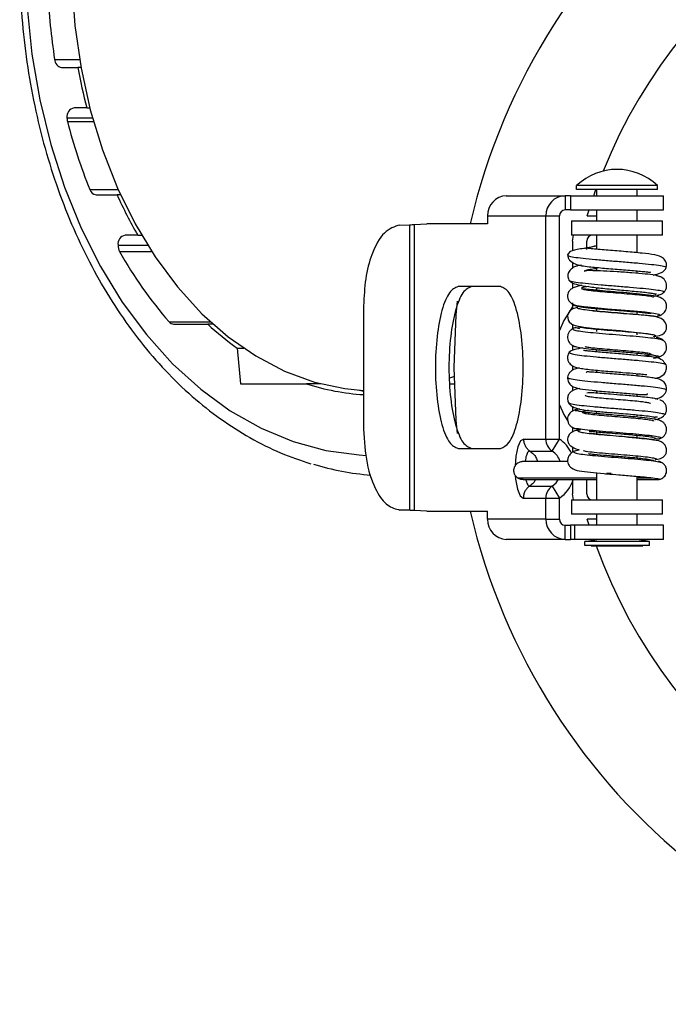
# Model space of a CAD drawing. Header units: millimetres. Extents: x 105 to 699, y 61 to 481.
# Tile 12 of 25: x 233 to 265, y 386 to 434. Entities that reach past the tile are written whole.
import ezdxf

# ---------------------------------------------------------------- set-up
doc = ezdxf.new("R2010")
doc.units = ezdxf.units.MM
doc.linetypes.add('SLD-Solid', pattern=[0])

msp = doc.modelspace()

# ---------------------------------------------------------------- linework, layer by layer
at = {"color": 7, "linetype": 'SLD-Solid', "lineweight": 25}
for p, q in [((234.429, 432.305), (235.661, 432.305)), ((234.774, 431.912), (235.584, 431.912)), ((235.73, 431.912), (235.584, 431.912)), ((236.018, 429.912), (235.395, 429.912)), ((236.018, 429.912), (236.169, 429.912)), ((235.041, 429.412), (236.303, 429.412)), ((235.063, 429.239), (236.351, 429.239)), ((236.171, 425.865), (237.571, 425.865)), ((264.255, 426.066), (260.255, 426.066)), ((260.255, 425.866), (260.255, 426.066)), ((264.255, 425.866), (260.255, 425.866)), ((261.105, 425.566), (261.211, 425.866)), ((261.255, 425.566), (261.255, 425.866)), ((263.255, 425.566), (263.255, 425.866)), ((264.255, 425.866), (264.255, 426.066)), ((236.479, 425.612), (237.517, 425.612)), ((237.686, 425.612), (237.517, 425.612)), ((256.814, 425.566), (259.693, 425.566)), ((259.693, 425.566), (259.693, 424.866)), ((259.955, 425.566), (259.693, 425.566)), ((259.955, 425.566), (259.955, 424.866)), ((259.955, 425.566), (264.555, 425.566)), ((264.555, 424.866), (264.555, 425.566)), ((259.955, 424.866), (259.693, 424.866)), ((259.955, 424.866), (264.555, 424.866)), ((260.782, 424.566), (260.874, 424.866)), ((261.255, 424.316), (261.255, 424.866)), ((263.255, 424.316), (263.255, 424.866)), ((255.845, 424.566), (255.845, 424.166)), ((255.845, 424.566), (258.733, 424.566)), ((258.733, 413.522), (258.733, 424.566)), ((258.733, 424.566), (259.405, 424.566)), ((259.405, 413.522), (259.405, 424.566)), ((260.005, 424.316), (260.005, 423.616)), ((260.005, 424.316), (264.505, 424.316)), ((260.782, 424.566), (261.255, 424.566)), ((264.505, 423.616), (264.505, 424.316)), ((251.511, 424.115), (251.981, 424.128)), ((251.981, 424.128), (251.981, 410.003)), ((252.208, 424.137), (252.844, 424.166)), ((252.208, 424.137), (252.208, 409.994)), ((255.845, 424.166), (252.844, 424.166)), ((238.543, 423.612), (237.919, 423.612)), ((238.543, 423.612), (238.726, 423.612)), ((264.505, 423.616), (260.005, 423.616)), ((260.055, 423.316), (260.055, 422.833)), ((260.755, 422.98), (260.755, 423.316)), ((261.255, 422.917), (261.255, 423.616)), ((263.255, 422.744), (263.255, 423.616)), ((237.566, 423.112), (239.028, 423.112)), ((237.644, 422.799), (239.228, 422.799)), ((260.755, 422.896), (260.755, 422.947)), ((260.055, 422.276), (260.055, 421.987)), ((261.255, 421.85), (261.255, 422.015)), ((263.255, 421.727), (263.255, 421.846)), ((256.49, 421.066), (254.387, 421.066)), ((260.055, 421.256), (260.055, 420.986)), ((261.255, 420.884), (261.255, 421.019)), ((264.198, 420.7), (264.095, 420.711)), ((249.715, 420.115), (249.715, 414.016)), ((260.055, 420.265), (260.055, 420.19)), ((260.055, 420.189), (260.055, 419.967)), ((261.255, 419.867), (261.255, 419.984)), ((263.255, 419.697), (263.255, 419.814)), ((264.183, 419.594), (264.308, 419.618)), ((240.095, 419.323), (242.141, 419.323)), ((240.317, 419.212), (242.003, 419.212)), ((242.264, 419.212), (242.003, 419.212)), ((260.055, 419.193), (260.055, 418.979)), ((260.41, 418.984), (260.234, 419.031)), ((260.332, 419.033), (260.343, 418.997)), ((261.255, 418.843), (261.255, 418.966)), ((263.255, 418.678), (263.255, 418.795)), ((243.465, 418.019), (243.617, 416.266)), ((243.465, 418.019), (243.785, 418.019)), ((260.055, 418.16), (260.055, 417.901)), ((261.255, 417.835), (261.255, 417.955)), ((263.255, 417.664), (263.255, 417.779)), ((260.055, 417.164), (260.055, 416.92)), ((261.255, 416.818), (261.255, 416.932)), ((253.977, 416.551), (254.179, 416.625)), ((263.255, 416.646), (263.255, 416.761)), ((243.617, 416.266), (246.888, 416.266)), ((247.583, 416.266), (246.888, 416.266)), ((253.982, 416.266), (254.186, 416.266)), ((260.055, 416.151), (260.055, 415.924)), ((249.51, 415.943), (249.715, 415.902)), ((261.255, 415.798), (261.255, 415.917)), ((263.255, 415.632), (263.255, 415.747)), ((260.055, 415.14), (260.055, 414.915)), ((261.255, 414.784), (261.255, 414.899)), ((263.255, 414.613), (263.255, 414.729)), ((264.247, 414.603), (264.129, 414.602)), ((260.055, 414.09), (260.055, 413.867)), ((260.242, 414.057), (260.31, 414.011)), ((257.64, 413.522), (258.733, 413.522)), ((258.733, 413.522), (259.405, 413.522)), ((259.044, 412.931), (259.405, 413.522)), ((261.255, 413.769), (261.255, 413.884)), ((263.255, 413.599), (263.255, 413.714)), ((264.148, 413.544), (264.12, 413.582)), ((264.255, 413.532), (264.345, 413.533)), ((254.387, 413.066), (256.49, 413.066)), ((260.055, 413.143), (260.055, 412.882)), ((257.946, 412.931), (259.044, 412.931)), ((260.357, 412.976), (260.154, 412.93)), ((260.584, 412.954), (260.764, 412.916)), ((263.255, 412.578), (263.255, 412.695)), ((261.255, 410.516), (261.255, 411.854)), ((261.752, 411.858), (261.961, 411.84)), ((263.255, 410.516), (263.255, 411.683)), ((263.977, 411.613), (263.997, 411.6)), ((259.044, 411.201), (259.405, 410.61)), ((260.055, 411.426), (260.055, 410.816)), ((260.755, 410.816), (260.755, 411.521)), ((257.615, 410.608), (258.733, 410.61)), ((258.733, 409.566), (258.733, 410.61)), ((258.733, 410.61), (259.405, 410.61)), ((259.405, 409.566), (259.405, 410.61)), ((260.005, 410.516), (260.005, 409.816)), ((260.005, 410.516), (264.505, 410.516)), ((264.505, 409.816), (264.505, 410.516)), ((251.981, 410.003), (251.511, 410.016)), ((252.844, 409.966), (252.208, 409.994)), ((252.844, 409.966), (255.845, 409.966)), ((255.845, 409.566), (255.845, 409.966)), ((264.505, 409.816), (260.005, 409.816)), ((261.255, 409.266), (261.255, 409.816)), ((263.255, 409.266), (263.255, 409.816)), ((258.733, 409.566), (255.845, 409.566)), ((258.733, 409.566), (259.405, 409.566)), ((259.693, 408.566), (259.693, 409.266)), ((259.693, 409.266), (259.955, 409.266)), ((259.955, 409.266), (259.955, 408.566)), ((260.146, 409.266), (259.955, 409.266)), ((260.146, 409.266), (260.146, 408.566)), ((264.555, 409.266), (260.146, 409.266)), ((260.874, 409.266), (260.782, 409.566)), ((261.255, 409.566), (260.782, 409.566)), ((264.555, 408.566), (264.555, 409.266)), ((259.693, 408.566), (256.814, 408.566)), ((259.693, 408.566), (259.955, 408.566)), ((260.146, 408.566), (259.955, 408.566)), ((264.555, 408.566), (260.146, 408.566)), ((260.655, 408.466), (261.255, 408.566)), ((260.655, 408.266), (260.655, 408.466)), ((263.855, 408.466), (260.655, 408.466)), ((263.855, 408.266), (260.655, 408.266)), ((260.973, 408.252), (263.536, 408.252)), ((263.855, 408.466), (263.255, 408.566)), ((263.855, 408.266), (263.855, 408.466))]:
    msp.add_line(p, q, dxfattribs=at)
at = {"color": 7, "linetype": 'SLD-Solid', "lineweight": 25, "flags": 128}
for points in [[(250.316, 458.512), (248.792, 458.403), (247.284, 458.076), (245.807, 457.535), (244.377, 456.786), (243.007, 455.836), (241.713, 454.694), (240.506, 453.374), (239.401, 451.887), (238.407, 450.25), (237.536, 448.479), (236.795, 446.592), (236.194, 444.61), (235.737, 442.551), (235.43, 440.437), (235.276, 438.291), (235.276, 436.133), (235.43, 433.987), (235.737, 431.873), (236.194, 429.814), (236.795, 427.832), (237.536, 425.945), (238.407, 424.174), (239.401, 422.537), (240.506, 421.051), (241.713, 419.73), (243.007, 418.588), (244.377, 417.638), (245.807, 416.889), (247.284, 416.348), (248.792, 416.021), (249.715, 415.929)], [(232.994, 437.212), (233.073, 434.883), (233.307, 432.575), (233.696, 430.31), (234.235, 428.106), (234.92, 425.986), (235.744, 423.966), (236.7, 422.067), (237.779, 420.305), (238.972, 418.696), (240.268, 417.255), (241.655, 415.994), (243.12, 414.926), (244.65, 414.06), (246.232, 413.403), (247.85, 412.961), (249.491, 412.74), (249.838, 412.721)], [(260.055, 423.316), (260.074, 423.511), (260.101, 423.616)], [(254.347, 420.342), (254.284, 419.667), (254.176, 417.066)], [(260.055, 420.066), (259.626, 419.386), (259.405, 418.904)], [(260.28, 420.038), (260.064, 419.973), (259.912, 419.864), (259.822, 419.709), (259.806, 419.618), (259.81, 419.517), (259.839, 419.415), (259.887, 419.328), (260.016, 419.209), (260.173, 419.145), (260.614, 419.062), (261.165, 418.999), (261.782, 418.945), (262.428, 418.892), (262.813, 418.855), (263.25, 418.806), (263.67, 418.754), (263.979, 418.706), (263.979, 418.706)], [(260.042, 420.194), (260.24, 420.139), (260.622, 420.084), (261.15, 420.03), (261.775, 419.976), (262.439, 419.922), (263.079, 419.868), (263.638, 419.815), (264.065, 419.761), (264.321, 419.708), (264.385, 419.656), (264.253, 419.603), (264.253, 419.603)], [(254.176, 417.066), (254.284, 414.464), (254.346, 413.801)], [(259.405, 415.228), (259.626, 414.745), (259.82, 414.407)], [(257.64, 413.522), (257.479, 413.441), (257.34, 413.144), (257.244, 412.675), (257.208, 412.192)], [(257.219, 411.715), (257.234, 411.539), (257.322, 411.05), (257.456, 410.722), (257.615, 410.607)], [(257.925, 411.2), (258.552, 411.2), (259.044, 411.201)], [(259.044, 411.201), (259.234, 411.364), (259.348, 411.518)], [(260.101, 410.516), (260.074, 410.621), (260.055, 410.816)]]:
    msp.add_lwpolyline(points, dxfattribs=at)
at = {"color": 7, "linetype": 'SLD-Solid', "lineweight": 25}
for centre, radius, start, end in [((285.676, 417.066), 31.5, 13.0262, 166.9738), ((285.676, 417.066), 26, 19.8158, 158.0577), ((266.082, 437.182), 32.027, 182.6905, 188.7585), ((234.838, 432.316), 0.409, 181.5157, 261.0531), ((263.595, 436.942), 28.459, 190.1806, 194.3017), ((235.483, 429.475), 0.446, 101.4273, 188.0521), ((235.729, 429.411), 0.688, 179.9104, 194.5052), ((262.425, 436.358), 28.273, 194.5854, 201.7857), ((262.255, 423.966), 2.9, 46.3972, 133.6028), ((236.513, 425.967), 0.356, 196.5112, 264.5199), ((258.375, 435.042), 22.89, 204.3275, 209.9554), ((256.827, 424.584), 0.982, 93.2396, 181.086), ((259.713, 424.585), 0.981, 91.1886, 181.1412), ((259.699, 424.572), 0.294, 91.1886, 181.1412), ((238.007, 423.175), 0.446, 101.4273, 188.0521), ((261.055, 423.316), 0.3, 90, 180), ((238.205, 423.105), 0.64, 179.3624, 208.6028), ((256.056, 433.183), 21.139, 209.4217, 220.969), ((240.327, 419.51), 0.298, 218.8171, 268.0458), ((252.206, 430.229), 15.016, 227.1953, 234.4), ((250.343, 426.745), 11.035, 251.7552, 266.7376), ((259.44, 413.517), 0.707, 179.6251, 236.0021), ((258.456, 412.1), 1.71, 25.3876, 56.276), ((258.478, 412.083), 1.02, 19.653, 56.236), ((251.064, 424.826), 13.116, 253.0514, 265.6477), ((259.44, 410.614), 0.707, 123.9979, 180.3749), ((258.45, 412.038), 1.718, 303.776, 342.1115), ((261.055, 410.816), 0.3, 180, 270), ((285.676, 417.066), 31.5, 193.0262, 346.9738), ((256.827, 409.547), 0.982, 178.914, 266.7604), ((259.713, 409.546), 0.981, 178.8588, 268.8114), ((259.699, 409.56), 0.294, 178.8588, 268.8114), ((285.676, 417.066), 26, 199.8376, 338.0577)]:
    msp.add_arc(centre, radius, start, end, dxfattribs=at)
for points, knots in [([(232.701, 437.212), (232.705, 436.82), (232.717, 435.686), (232.842, 433.817), (233.12, 431.625), (233.537, 429.475), (234.086, 427.382), (234.764, 425.364), (235.567, 423.434), (236.488, 421.609), (237.522, 419.901), (238.661, 418.324), (239.896, 416.891), (241.219, 415.614), (242.618, 414.502), (244.083, 413.57), (245.577, 412.815), (246.6, 412.472), (247.099, 412.304)], [0, 0, 0, 0, 0.034218, 0.098831, 0.163468, 0.228119, 0.292789, 0.357479, 0.422192, 0.486923, 0.551666, 0.616402, 0.681105, 0.745744, 0.810275, 0.874652, 0.938834, 1, 1, 1, 1]), ([(256.771, 425.565), (256.779, 425.565), (256.794, 425.566), (256.808, 425.566), (256.814, 425.566)], [0, 0, 0, 0, 0.560482, 1, 1, 1, 1]), ([(251.511, 424.115), (251.246, 424.033), (250.718, 423.869), (250.128, 422.798), (249.778, 421.486), (249.736, 420.572), (249.715, 420.115)], [0, 0, 0, 0, 0.280541, 0.560064, 0.780621, 1, 1, 1, 1]), ([(251.981, 424.128), (252.031, 424.13), (252.119, 424.133), (252.181, 424.136), (252.208, 424.137)], [0, 0, 0, 0, 0.559957, 1, 1, 1, 1]), ([(261.255, 423.069), (261.212, 423.07), (261.133, 423.072), (261.092, 423.038), (260.793, 422.984), (260.31, 422.916), (259.919, 422.842), (259.839, 422.7), (259.806, 422.64)], [0, 0, 0, 0, 0.290607, 0.529262, 0.620157, 0.706144, 0.877517, 1, 1, 1, 1]), ([(264.689, 422.008), (264.697, 422.053), (264.712, 422.143), (264.675, 422.313), (264.493, 422.549), (264.108, 422.652), (263.632, 422.708), (263.108, 422.759), (262.684, 422.796), (262.246, 422.832), (261.813, 422.868), (261.408, 422.902), (261.034, 422.939), (260.773, 422.962), (260.661, 422.982), (260.665, 422.943), (260.665, 422.939)], [0, 0, 0, 0, 0.028555, 0.05824, 0.119047, 0.249264, 0.397625, 0.472559, 0.54706, 0.621171, 0.694973, 0.768521, 0.841985, 0.916175, 0.990974, 1, 1, 1, 1]), ([(259.806, 422.64), (259.81, 422.592), (259.816, 422.497), (259.926, 422.331), (260.233, 422.136), (260.825, 422.049), (261.479, 421.992), (262.046, 421.946), (262.473, 421.912), (262.885, 421.879), (263.259, 421.847), (263.576, 421.816), (263.814, 421.79), (263.907, 421.776), (263.908, 421.792), (263.908, 421.794)], [0, 0, 0, 0, 0.050923, 0.100437, 0.193494, 0.354813, 0.500979, 0.573664, 0.646092, 0.718162, 0.789805, 0.86086, 0.930128, 0.991187, 1, 1, 1, 1]), ([(259.825, 422.631), (259.825, 422.618), (259.826, 422.589), (260.089, 422.531), (260.549, 422.471), (261.173, 422.411), (261.894, 422.35), (262.648, 422.29), (263.364, 422.23), (263.979, 422.17), (264.427, 422.11), (264.679, 422.054), (264.671, 422.019), (264.667, 422.004)], [0, 0, 0, 0, 0.072781, 0.168171, 0.263302, 0.358399, 0.453455, 0.548509, 0.643447, 0.738332, 0.833235, 0.928016, 1, 1, 1, 1]), ([(260.493, 422.13), (260.389, 422.115), (260.219, 422.09), (260.012, 421.972), (259.866, 421.823), (259.786, 421.608), (259.838, 421.464), (259.865, 421.39)], [0, 0, 0, 0, 0.248146, 0.404802, 0.584274, 0.785503, 1, 1, 1, 1]), ([(261.255, 421.954), (261.25, 421.953), (261.106, 421.94), (260.897, 421.913), (260.696, 421.873), (260.62, 421.846), (260.652, 421.832), (260.654, 421.831)], [0, 0, 0, 0, 0.009834, 0.331406, 0.65553, 0.978452, 1, 1, 1, 1]), ([(264.332, 421.562), (264.281, 421.584), (264.18, 421.628), (263.673, 421.692), (263.004, 421.752), (262.263, 421.803), (261.571, 421.841), (261.038, 421.86), (260.719, 421.86), (260.687, 421.844), (260.675, 421.838)], [0, 0, 0, 0, 0.142316, 0.282138, 0.418484, 0.55077, 0.678362, 0.800886, 0.918275, 1, 1, 1, 1]), ([(264.045, 421.638), (264.173, 421.671), (264.409, 421.733), (264.615, 421.868), (264.664, 421.96), (264.689, 422.008)], [0, 0, 0, 0, 0.362384, 0.665383, 1, 1, 1, 1]), ([(259.865, 421.39), (259.903, 421.349), (259.986, 421.261), (260.32, 421.157), (260.841, 421.063), (261.556, 420.98), (262.25, 420.917), (262.808, 420.869), (263.217, 420.832), (263.586, 420.795), (263.886, 420.757), (264.101, 420.719), (264.146, 420.693), (264.168, 420.679)], [0, 0, 0, 0, 0.090982, 0.193346, 0.30565, 0.427098, 0.557127, 0.625603, 0.696202, 0.768861, 0.843689, 0.920892, 1, 1, 1, 1]), ([(259.876, 421.388), (259.901, 421.371), (259.954, 421.333), (260.298, 421.277), (260.812, 421.218), (261.462, 421.16), (262.179, 421.101), (262.901, 421.043), (263.557, 420.985), (264.094, 420.928), (264.446, 420.87), (264.605, 420.822), (264.56, 420.794), (264.545, 420.784)], [0, 0, 0, 0, 0.087345, 0.184691, 0.281701, 0.378436, 0.47494, 0.571165, 0.667104, 0.76279, 0.858293, 0.953276, 1, 1, 1, 1]), ([(264.572, 420.785), (264.602, 420.821), (264.662, 420.895), (264.706, 421.036), (264.706, 421.183), (264.66, 421.319), (264.582, 421.431), (264.479, 421.516), (264.35, 421.58), (264.25, 421.591), (264.199, 421.597)], [0, 0, 0, 0, 0.1257712, 0.257217, 0.3897509, 0.5185496, 0.6398338, 0.755238, 0.8757334, 1, 1, 1, 1]), ([(254.387, 421.066), (254.24, 421.005), (253.946, 420.884), (253.573, 419.96), (253.323, 418.637), (253.236, 417.066), (253.323, 415.495), (253.573, 414.171), (253.946, 413.247), (254.24, 413.126), (254.387, 413.066)], [0, 0, 0, 0, 0.1250086, 0.2506879, 0.3752239, 0.5, 0.6247761, 0.7493121, 0.8749914, 1, 1, 1, 1]), ([(255.059, 421.066), (254.912, 421.005), (254.618, 420.884), (254.245, 419.96), (253.995, 418.637), (253.908, 417.066), (253.995, 415.495), (254.245, 414.171), (254.618, 413.247), (254.912, 413.126), (255.059, 413.066)], [0, 0, 0, 0, 0.125009, 0.250688, 0.375224, 0.5, 0.624776, 0.749312, 0.874991, 1, 1, 1, 1]), ([(256.49, 413.066), (256.636, 413.126), (256.93, 413.247), (257.303, 414.171), (257.553, 415.495), (257.64, 417.066), (257.553, 418.637), (257.303, 419.96), (256.93, 420.884), (256.636, 421.005), (256.49, 421.066)], [0, 0, 0, 0, 0.125009, 0.250688, 0.375224, 0.5, 0.624776, 0.749312, 0.874991, 1, 1, 1, 1]), ([(260.499, 421.132), (260.353, 421.1), (260.138, 421.052), (259.934, 420.914), (259.84, 420.794), (259.799, 420.636), (259.81, 420.484), (259.883, 420.317), (259.986, 420.237), (260.038, 420.196)], [0, 0, 0, 0, 0.317683, 0.46691, 0.615864, 0.700437, 0.793995, 0.895442, 1, 1, 1, 1]), ([(260.834, 421.071), (260.779, 421.064), (260.613, 421.042), (260.491, 421.006), (260.483, 420.962), (260.644, 420.918), (260.956, 420.874), (261.393, 420.83), (261.913, 420.786), (262.472, 420.741), (263.016, 420.696), (263.499, 420.651), (263.859, 420.605), (264.055, 420.571), (264.072, 420.552), (264.076, 420.549)], [0, 0, 0, 0, 0.04216, 0.12525, 0.208316, 0.292382, 0.37662, 0.461321, 0.546542, 0.632209, 0.718365, 0.804958, 0.892032, 0.979848, 1, 1, 1, 1]), ([(264.307, 419.617), (264.356, 419.636), (264.451, 419.671), (264.593, 419.783), (264.692, 419.941), (264.712, 420.106), (264.689, 420.228), (264.647, 420.323), (264.578, 420.418), (264.407, 420.542), (264.11, 420.608), (263.543, 420.687), (262.909, 420.742), (262.313, 420.79), (261.754, 420.838), (261.335, 420.876), (260.99, 420.909), (260.748, 420.933), (260.563, 420.952), (260.529, 420.959), (260.511, 420.962)], [0, 0, 0, 0, 0.0258777, 0.0504174, 0.0925481, 0.1233719, 0.1425929, 0.1569121, 0.1738996, 0.2170669, 0.3299797, 0.4340294, 0.5298974, 0.623213, 0.6810955, 0.7651555, 0.816324, 0.8728087, 0.9341817, 1, 1, 1, 1]), ([(264.113, 420.595), (264.165, 420.604), (264.335, 420.633), (264.339, 420.662), (264.342, 420.682)], [0, 0, 0, 0, 0.311515, 1, 1, 1, 1]), ([(264.251, 420.652), (264.282, 420.654), (264.344, 420.656), (264.431, 420.684), (264.509, 420.726), (264.551, 420.765), (264.571, 420.784)], [0, 0, 0, 0, 0.256524, 0.511984, 0.761259, 1, 1, 1, 1]), ([(260.042, 420.194), (260.094, 420.17), (260.191, 420.126), (260.499, 420.062), (260.762, 420.027), (260.972, 420.008), (260.975, 420.008)], [0, 0, 0, 0, 0.3022839, 0.567638, 0.9950479, 1, 1, 1, 1]), ([(260.392, 420.088), (260.391, 420.088), (260.297, 420.072), (260.259, 420.039), (260.314, 419.99), (260.568, 419.941), (260.978, 419.892), (261.512, 419.842), (262.119, 419.792), (262.747, 419.742), (263.333, 419.691), (263.836, 419.64), (264.045, 419.607), (264.149, 419.59)], [0, 0, 0, 0, 0.000216, 0.097728, 0.195826, 0.294752, 0.393998, 0.493848, 0.594228, 0.695155, 0.796632, 0.898599, 1, 1, 1, 1]), ([(260.975, 420.008), (261.223, 419.986), (261.675, 419.946), (262.429, 419.886), (263.101, 419.831), (263.565, 419.786), (263.821, 419.756), (263.922, 419.742), (263.93, 419.753), (263.933, 419.756)], [0, 0, 0, 0, 0.2258194, 0.4100384, 0.5927926, 0.7802289, 0.872604, 0.9529496, 1, 1, 1, 1]), ([(264.147, 419.59), (263.939, 419.616), (263.576, 419.66), (262.902, 419.701), (262.276, 419.755), (261.673, 419.803), (261.257, 419.839), (261.077, 419.858), (261.04, 419.862)], [0, 0, 0, 0, 0.254264, 0.44514, 0.615803, 0.784317, 0.956068, 1, 1, 1, 1]), ([(264.082, 418.591), (264.21, 418.615), (264.446, 418.659), (264.588, 418.767), (264.661, 418.876), (264.695, 418.966), (264.712, 419.107), (264.676, 419.255), (264.514, 419.477), (264.279, 419.55), (264.147, 419.59)], [0, 0, 0, 0, 0.21528, 0.396918, 0.459466, 0.503896, 0.550113, 0.649019, 0.803376, 1, 1, 1, 1]), ([(260.086, 419.001), (260.044, 418.976), (259.959, 418.926), (259.865, 418.808), (259.809, 418.67), (259.8, 418.528), (259.831, 418.399), (259.893, 418.287), (259.99, 418.185), (260.079, 418.143), (260.124, 418.122)], [0, 0, 0, 0, 0.12326, 0.252876, 0.384361, 0.512931, 0.634794, 0.751496, 0.873744, 1, 1, 1, 1]), ([(260.108, 419.009), (260.079, 418.991), (260.021, 418.955), (260.191, 418.901), (260.541, 418.847), (261.056, 418.792), (261.685, 418.737), (262.373, 418.682), (263.055, 418.626), (263.67, 418.57), (264.152, 418.514), (264.455, 418.464), (264.497, 418.432), (264.514, 418.419)], [0, 0, 0, 0, 0.08907, 0.181426, 0.27417, 0.367216, 0.460672, 0.554546, 0.648767, 0.743362, 0.838376, 0.933861, 1, 1, 1, 1]), ([(260.234, 419.031), (260.234, 419.031), (260.172, 419.047), (260.139, 419.028), (260.106, 419.009)], [0, 0, 0, 0, 0.002055, 1, 1, 1, 1]), ([(260.305, 419.094), (260.376, 419.077), (260.518, 419.044), (260.936, 418.995), (261.458, 418.946), (262.051, 418.897), (262.655, 418.849), (263.215, 418.801), (263.681, 418.753), (264.013, 418.705), (264.171, 418.658), (264.18, 418.618), (264.073, 418.594), (264.035, 418.586)], [0, 0, 0, 0, 0.097673, 0.194611, 0.291064, 0.386971, 0.482354, 0.577225, 0.671478, 0.765362, 0.858691, 0.951141, 1, 1, 1, 1]), ([(264.537, 418.419), (264.514, 418.436), (264.466, 418.473), (264.381, 418.509), (264.289, 418.531), (264.226, 418.529), (264.194, 418.528)], [0, 0, 0, 0, 0.238953, 0.488273, 0.743649, 1, 1, 1, 1]), ([(264.275, 417.589), (264.322, 417.599), (264.416, 417.618), (264.533, 417.692), (264.621, 417.785), (264.683, 417.901), (264.712, 418.039), (264.695, 418.183), (264.638, 418.317), (264.571, 418.385), (264.538, 418.418)], [0, 0, 0, 0, 0.126472, 0.247707, 0.362179, 0.482665, 0.611215, 0.743716, 0.874958, 1, 1, 1, 1]), ([(260.549, 418.035), (260.407, 418.009), (260.048, 417.943), (259.948, 417.865), (259.888, 417.818)], [0, 0, 0, 0, 0.393145, 1, 1, 1, 1]), ([(260.058, 418.154), (260.094, 418.136), (260.172, 418.096), (260.483, 418.039), (260.983, 417.978), (261.682, 417.913), (262.369, 417.857), (262.923, 417.81), (263.329, 417.773), (263.691, 417.735), (263.98, 417.696), (264.178, 417.656), (264.205, 417.628), (264.219, 417.615)], [0, 0, 0, 0, 0.086337, 0.18439, 0.293576, 0.413699, 0.544397, 0.613986, 0.686162, 0.760831, 0.8381, 0.918031, 1, 1, 1, 1]), ([(264.676, 417.205), (264.621, 417.284), (264.433, 417.556), (263.881, 417.598), (263.142, 417.679), (262.397, 417.738), (261.735, 417.791), (261.242, 417.835), (260.934, 417.866), (260.748, 417.89), (260.632, 417.905), (260.593, 417.914), (260.598, 417.904), (260.599, 417.902)], [0, 0, 0, 0, 0.09185, 0.314629, 0.445066, 0.574228, 0.720001, 0.797059, 0.867507, 0.9307, 0.959617, 0.991211, 1, 1, 1, 1]), ([(260.665, 418.098), (260.727, 418.087), (260.873, 418.062), (261.259, 418.022), (261.752, 417.979), (262.292, 417.935), (262.82, 417.892), (263.294, 417.849), (263.662, 417.807), (263.891, 417.768), (263.924, 417.744), (263.937, 417.734)], [0, 0, 0, 0, 0.087541, 0.20779, 0.327546, 0.446609, 0.565076, 0.682934, 0.800044, 0.917033, 1, 1, 1, 1]), ([(259.888, 417.818), (259.869, 417.786), (259.831, 417.721), (259.797, 417.583), (259.812, 417.422), (259.887, 417.28), (260.065, 417.105), (260.354, 417.037), (260.839, 416.969), (261.372, 416.92), (261.891, 416.876), (262.523, 416.826), (263.106, 416.775), (263.511, 416.739), (263.695, 416.711), (263.73, 416.722), (263.732, 416.722)], [0, 0, 0, 0, 0.021677, 0.043061, 0.082782, 0.117453, 0.147735, 0.272611, 0.438646, 0.52157, 0.596773, 0.726546, 0.851794, 0.917118, 0.996404, 1, 1, 1, 1]), ([(259.9, 417.821), (259.899, 417.803), (259.896, 417.766), (260.159, 417.71), (260.607, 417.651), (261.215, 417.592), (261.92, 417.533), (262.66, 417.474), (263.364, 417.415), (263.972, 417.355), (264.412, 417.296), (264.648, 417.247), (264.647, 417.217), (264.646, 417.208)], [0, 0, 0, 0, 0.085798, 0.181456, 0.27727, 0.373241, 0.46943, 0.565876, 0.662466, 0.75926, 0.856334, 0.953554, 1, 1, 1, 1]), ([(263.957, 417.72), (263.942, 417.707), (263.91, 417.679), (263.761, 417.649), (263.618, 417.633), (263.595, 417.63)], [0, 0, 0, 0, 0.446546, 0.912366, 1, 1, 1, 1]), ([(264.057, 417.533), (264.071, 417.535), (264.196, 417.552), (264.334, 417.586), (264.37, 417.618), (264.389, 417.634)], [0, 0, 0, 0, 0.059931, 0.519962, 1, 1, 1, 1]), ([(264.28, 417.636), (264.249, 417.632), (264.217, 417.629), (264.186, 417.635), (264.184, 417.635)], [0, 0, 0, 0, 0.946996, 1, 1, 1, 1]), ([(260.4, 417.039), (260.319, 417.027), (260.145, 417.003), (259.953, 416.881), (259.837, 416.727), (259.817, 416.631), (259.807, 416.582)], [0, 0, 0, 0, 0.297661, 0.639645, 0.818824, 1, 1, 1, 1]), ([(264.121, 416.536), (264.174, 416.543), (264.323, 416.562), (264.57, 416.691), (264.692, 416.908), (264.711, 417.076), (264.688, 417.162), (264.676, 417.205)], [0, 0, 0, 0, 0.19258, 0.532955, 0.753343, 0.874903, 1, 1, 1, 1]), ([(259.818, 416.582), (259.814, 416.58), (259.775, 416.558), (259.915, 416.516), (260.245, 416.455), (260.784, 416.395), (261.452, 416.335), (262.196, 416.274), (262.944, 416.214), (263.628, 416.153), (264.19, 416.093), (264.554, 416.033), (264.72, 415.987), (264.684, 415.962), (264.677, 415.956)], [0, 0, 0, 0, 0.0101641, 0.106511, 0.2030233, 0.2994642, 0.3958757, 0.4923218, 0.5887414, 0.6851213, 0.7815264, 0.8779697, 0.9741464, 1, 1, 1, 1]), ([(259.807, 416.582), (259.806, 416.54), (259.805, 416.454), (259.861, 416.299), (260.054, 416.093), (260.409, 416.011), (260.98, 415.939), (261.779, 415.868), (262.483, 415.812), (263.015, 415.768), (263.371, 415.733), (263.628, 415.73), (263.746, 415.713), (263.755, 415.773), (263.755, 415.778)], [0, 0, 0, 0, 0.027971, 0.057155, 0.117717, 0.251572, 0.400554, 0.547152, 0.692171, 0.764931, 0.839532, 0.91582, 0.993395, 1, 1, 1, 1]), ([(264.699, 415.956), (264.702, 415.998), (264.708, 416.085), (264.662, 416.243), (264.476, 416.461), (264.117, 416.548), (263.606, 416.614), (263.068, 416.665), (262.513, 416.713), (261.937, 416.759), (261.411, 416.803), (261.069, 416.839), (260.835, 416.84), (260.733, 416.86), (260.729, 416.807), (260.729, 416.805)], [0, 0, 0, 0, 0.026319, 0.05419, 0.113534, 0.251728, 0.408644, 0.485177, 0.560289, 0.706229, 0.778225, 0.850963, 0.924278, 0.997885, 1, 1, 1, 1]), ([(260.405, 416.022), (260.289, 416.004), (260.128, 415.979), (259.957, 415.867), (259.849, 415.74), (259.801, 415.583), (259.806, 415.441), (259.831, 415.37), (259.843, 415.335)], [0, 0, 0, 0, 0.384655, 0.531268, 0.680982, 0.838261, 0.919368, 1, 1, 1, 1]), ([(264.131, 415.524), (264.178, 415.531), (264.332, 415.551), (264.514, 415.65), (264.656, 415.804), (264.685, 415.905), (264.699, 415.956)], [0, 0, 0, 0, 0.173556, 0.568428, 0.781115, 1, 1, 1, 1]), ([(260.686, 415.692), (260.684, 415.688), (260.675, 415.67), (260.81, 415.639), (261.081, 415.6), (261.474, 415.56), (261.937, 415.521), (262.435, 415.481), (262.919, 415.441), (263.344, 415.401), (263.677, 415.36), (263.861, 415.32), (263.93, 415.292), (263.894, 415.278), (263.892, 415.278)], [0, 0, 0, 0, 0.032643, 0.127767, 0.222737, 0.318049, 0.413766, 0.509739, 0.60611, 0.702753, 0.799701, 0.897453, 0.994884, 1, 1, 1, 1]), ([(264.286, 415.492), (264.216, 415.509), (264.084, 415.541), (263.73, 415.586), (263.237, 415.636), (262.614, 415.688), (261.99, 415.737), (261.478, 415.781), (261.131, 415.81), (260.888, 415.82), (260.802, 415.809), (260.757, 415.804)], [0, 0, 0, 0, 0.125879, 0.239973, 0.342729, 0.514931, 0.645811, 0.738703, 0.850129, 0.920916, 1, 1, 1, 1]), ([(259.843, 415.335), (259.881, 415.28), (259.951, 415.178), (260.219, 415.045), (260.678, 414.946), (261.243, 414.899), (261.913, 414.841), (262.461, 414.798), (262.938, 414.758), (263.411, 414.716), (263.822, 414.67), (264.114, 414.62), (264.13, 414.587), (264.138, 414.57)], [0, 0, 0, 0, 0.076753, 0.141243, 0.234743, 0.369745, 0.480391, 0.548157, 0.623791, 0.707067, 0.797681, 0.895679, 1, 1, 1, 1]), ([(259.869, 415.338), (259.865, 415.33), (259.849, 415.302), (260.054, 415.254), (260.463, 415.195), (261.049, 415.136), (261.738, 415.077), (262.473, 415.018), (263.185, 414.96), (263.806, 414.901), (264.289, 414.843), (264.554, 414.784), (264.655, 414.745), (264.605, 414.726), (264.604, 414.725)], [0, 0, 0, 0, 0.0386352, 0.1356889, 0.232525, 0.3290653, 0.4253901, 0.5215552, 0.6174341, 0.7130797, 0.8085628, 0.9038457, 0.9984879, 1, 1, 1, 1]), ([(260.401, 415.019), (260.372, 415.015), (260.179, 414.988), (260.147, 414.961), (260.119, 414.937)], [0, 0, 0, 0, 0.146086, 1, 1, 1, 1]), ([(264.605, 414.724), (264.631, 414.763), (264.683, 414.843), (264.711, 414.987), (264.696, 415.132), (264.638, 415.263), (264.548, 415.365), (264.46, 415.431), (264.395, 415.452), (264.372, 415.459)], [0, 0, 0, 0, 0.154973, 0.316838, 0.479767, 0.637655, 0.785729, 0.926258, 1, 1, 1, 1]), ([(260.216, 414.974), (260.168, 414.962), (260.074, 414.938), (259.959, 414.857), (259.875, 414.76), (259.818, 414.639), (259.797, 414.5), (259.821, 414.356), (259.887, 414.224), (259.959, 414.159), (259.994, 414.128)], [0, 0, 0, 0, 0.125981, 0.247297, 0.362461, 0.483417, 0.612026, 0.744317, 0.875237, 1, 1, 1, 1]), ([(260.196, 414.931), (260.228, 414.935), (260.267, 414.94), (260.306, 414.933), (260.314, 414.931)], [0, 0, 0, 0, 0.792773, 1, 1, 1, 1]), ([(264.431, 414.422), (264.392, 414.439), (264.318, 414.47), (264.055, 414.523), (263.667, 414.574), (263.178, 414.622), (262.67, 414.665), (262.177, 414.704), (261.7, 414.743), (261.295, 414.779), (260.897, 414.818), (260.554, 414.861), (260.307, 414.908), (260.288, 414.941), (260.277, 414.957)], [0, 0, 0, 0, 0.0758, 0.143894, 0.25706, 0.34226, 0.413478, 0.513343, 0.575361, 0.645203, 0.722724, 0.807767, 0.900407, 1, 1, 1, 1]), ([(260.847, 414.943), (260.767, 414.931), (260.594, 414.904), (260.506, 414.864), (260.565, 414.821), (260.782, 414.778), (261.14, 414.735), (261.605, 414.692), (262.134, 414.648), (262.681, 414.604), (263.193, 414.56), (263.628, 414.516), (263.926, 414.471), (264.072, 414.438), (264.062, 414.42), (264.06, 414.416)], [0, 0, 0, 0, 0.07025, 0.150738, 0.231672, 0.313288, 0.39505, 0.477371, 0.5601, 0.643263, 0.726919, 0.810917, 0.895527, 0.980609, 1, 1, 1, 1]), ([(264.131, 414.496), (264.138, 414.497), (264.306, 414.52), (264.332, 414.544), (264.357, 414.566)], [0, 0, 0, 0, 0.046419, 1, 1, 1, 1]), ([(264.279, 414.541), (264.311, 414.547), (264.377, 414.559), (264.466, 414.6), (264.545, 414.655), (264.585, 414.701), (264.605, 414.724)], [0, 0, 0, 0, 0.253017, 0.506798, 0.757018, 1, 1, 1, 1]), ([(249.715, 414.016), (249.749, 413.435), (249.817, 412.271), (250.295, 410.961), (250.887, 410.172), (251.303, 410.068), (251.511, 410.016)], [0, 0, 0, 0, 0.278848, 0.557913, 0.779221, 1, 1, 1, 1]), ([(259.995, 414.127), (260.018, 414.111), (260.066, 414.079), (260.149, 414.05), (260.239, 414.035), (260.301, 414.042), (260.331, 414.045)], [0, 0, 0, 0, 0.238286, 0.487462, 0.743103, 1, 1, 1, 1]), ([(260.016, 414.131), (260.025, 414.12), (260.049, 414.091), (260.314, 414.043), (260.767, 413.988), (261.361, 413.933), (262.031, 413.877), (262.715, 413.823), (263.352, 413.768), (263.881, 413.714), (264.26, 413.659), (264.437, 413.605), (264.458, 413.564), (264.358, 413.541), (264.335, 413.536)], [0, 0, 0, 0, 0.0526786, 0.1466023, 0.240035, 0.3330637, 0.4257094, 0.5179822, 0.6098421, 0.7012805, 0.7924296, 0.8830929, 0.9730664, 1, 1, 1, 1]), ([(264.39, 413.548), (264.434, 413.571), (264.525, 413.617), (264.628, 413.731), (264.693, 413.867), (264.711, 414.009), (264.687, 414.141), (264.63, 414.256), (264.538, 414.364), (264.449, 414.412), (264.404, 414.436)], [0, 0, 0, 0, 0.122549, 0.25145, 0.382493, 0.511133, 0.633739, 0.751574, 0.874165, 1, 1, 1, 1]), ([(257.946, 412.931), (257.901, 412.966), (257.811, 413.036), (257.714, 413.181), (257.651, 413.346), (257.643, 413.463), (257.64, 413.522)], [0, 0, 0, 0, 0.249961, 0.499943, 0.749953, 1, 1, 1, 1]), ([(260.437, 413.98), (260.368, 413.97), (260.152, 413.938), (260.019, 413.877), (259.895, 413.765), (259.837, 413.673), (259.8, 413.527), (259.808, 413.406), (259.854, 413.288), (259.99, 413.154), (260.164, 413.041), (260.358, 413.002), (260.375, 412.998)], [0, 0, 0, 0, 0.098286, 0.305894, 0.385618, 0.446692, 0.493716, 0.553824, 0.640067, 0.752851, 0.978789, 1, 1, 1, 1]), ([(260.437, 413.98), (260.413, 413.975), (260.311, 413.954), (260.307, 413.917), (260.436, 413.869), (260.749, 413.821), (261.202, 413.773), (261.758, 413.724), (262.367, 413.675), (262.972, 413.626), (263.515, 413.576), (263.959, 413.526), (264.12, 413.493), (264.201, 413.476)], [0, 0, 0, 0, 0.0299299, 0.1241885, 0.2194696, 0.3151782, 0.4113235, 0.5080758, 0.6053592, 0.7031663, 0.8015096, 0.9003787, 1, 1, 1, 1]), ([(263.002, 413.593), (262.875, 413.606), (262.568, 413.637), (262.025, 413.691), (261.389, 413.753), (261.051, 413.79), (260.871, 413.809)], [0, 0, 0, 0, 0.166647, 0.403749, 0.683282, 1, 1, 1, 1]), ([(260.874, 413.922), (260.997, 413.909), (261.231, 413.885), (261.513, 413.861), (261.659, 413.849), (261.668, 413.848)], [0, 0, 0, 0, 0.513096, 0.97274, 1, 1, 1, 1]), ([(261.668, 413.848), (261.781, 413.839), (262.089, 413.813), (262.556, 413.776), (263.042, 413.734), (263.485, 413.694), (263.805, 413.659), (263.992, 413.63), (264.026, 413.617), (264.044, 413.61)], [0, 0, 0, 0, 0.105744, 0.28827, 0.417587, 0.567027, 0.762105, 0.876356, 1, 1, 1, 1]), ([(264.169, 412.524), (264.28, 412.541), (264.456, 412.567), (264.592, 412.676), (264.683, 412.806), (264.719, 412.984), (264.659, 413.204), (264.43, 413.435), (264.166, 413.454), (263.617, 413.536), (263.241, 413.568), (263.021, 413.591), (263.002, 413.593)], [0, 0, 0, 0, 0.122227, 0.193226, 0.259801, 0.321176, 0.383961, 0.45125, 0.687572, 0.837169, 0.986501, 1, 1, 1, 1]), ([(264.066, 413.599), (264.144, 413.566), (264.224, 413.532), (264.254, 413.532), (264.255, 413.532)], [0, 0, 0, 0, 0.959112, 1, 1, 1, 1]), ([(257.946, 412.931), (257.929, 412.932), (257.897, 412.935), (257.849, 412.894), (257.804, 412.822), (257.764, 412.719), (257.732, 412.589), (257.712, 412.486), (257.706, 412.425), (257.705, 412.419)], [0, 0, 0, 0, 0.163595, 0.327189, 0.490781, 0.654372, 0.817962, 0.981551, 1, 1, 1, 1]), ([(257.946, 412.931), (257.999, 412.89), (258.113, 412.801), (258.248, 412.626), (258.299, 412.485), (258.323, 412.419)], [0, 0, 0, 0, 0.316075, 0.678779, 1, 1, 1, 1]), ([(260.154, 412.931), (260.086, 412.896), (259.952, 412.829), (259.836, 412.658), (259.798, 412.494), (259.816, 412.33), (259.888, 412.194), (260.078, 412.022), (260.377, 411.951), (260.891, 411.885), (261.406, 411.837), (261.704, 411.813), (261.753, 411.809)], [0, 0, 0, 0, 0.065894, 0.128492, 0.184029, 0.231251, 0.304957, 0.356648, 0.548725, 0.764611, 0.961791, 1, 1, 1, 1]), ([(260.229, 412.947), (260.18, 412.934), (260.065, 412.904), (260.115, 412.855), (260.342, 412.801), (260.757, 412.748), (261.313, 412.694), (261.961, 412.639), (262.643, 412.585), (263.293, 412.53), (263.855, 412.475), (264.27, 412.42), (264.465, 412.375), (264.495, 412.35), (264.504, 412.343)], [0, 0, 0, 0, 0.0647864, 0.152552, 0.2410995, 0.3299153, 0.4191165, 0.5087252, 0.5987618, 0.6891656, 0.7799431, 0.8711792, 0.9628077, 1, 1, 1, 1]), ([(260.718, 412.922), (260.847, 412.907), (261.121, 412.876), (261.677, 412.828), (262.292, 412.778), (262.9, 412.729), (263.441, 412.68), (263.869, 412.631), (264.138, 412.582), (264.247, 412.534), (264.165, 412.502), (264.123, 412.486)], [0, 0, 0, 0, 0.100745, 0.215349, 0.329329, 0.442676, 0.5554, 0.66746, 0.779186, 0.889799, 1, 1, 1, 1]), ([(264.096, 412.443), (264.034, 412.464), (263.917, 412.502), (263.55, 412.55), (263.067, 412.599), (262.445, 412.649), (261.726, 412.707), (261.2, 412.754), (260.915, 412.783), (260.844, 412.792), (260.84, 412.792)], [0, 0, 0, 0, 0.153854, 0.286262, 0.396261, 0.570789, 0.735876, 0.903995, 0.99456, 1, 1, 1, 1]), ([(257.338, 411.6), (257.295, 411.639), (257.209, 411.718), (257.146, 411.888), (257.15, 412.067), (257.218, 412.234), (257.344, 412.354), (257.467, 412.417), (257.54, 412.413), (257.556, 412.412)], [0, 0, 0, 0, 0.159423, 0.318497, 0.477674, 0.636994, 0.79607, 0.955509, 1, 1, 1, 1]), ([(259.813, 412.419), (259.514, 412.419), (259.026, 412.419), (258.296, 412.419), (258.059, 412.419), (257.762, 412.419), (257.556, 412.419)], [0, 0, 0, 0, 0.251993, 0.412515, 0.590857, 1, 1, 1, 1]), ([(264.424, 412.376), (264.4, 412.391), (264.361, 412.415), (264.304, 412.411), (264.283, 412.41)], [0, 0, 0, 0, 0.614721, 1, 1, 1, 1]), ([(264.339, 411.529), (264.384, 411.542), (264.471, 411.568), (264.575, 411.648), (264.651, 411.745), (264.698, 411.861), (264.711, 411.994), (264.68, 412.13), (264.611, 412.255), (264.541, 412.314), (264.506, 412.343)], [0, 0, 0, 0, 0.129583, 0.251556, 0.36449, 0.48442, 0.613702, 0.746497, 0.876518, 1, 1, 1, 1]), ([(257.616, 411.528), (257.575, 411.525), (257.476, 411.519), (257.389, 411.57), (257.338, 411.6)], [0, 0, 0, 0, 0.4167184, 1, 1, 1, 1]), ([(261.255, 411.6), (261.145, 411.6), (260.92, 411.6), (260.565, 411.6), (260.222, 411.6), (259.854, 411.6), (259.535, 411.6), (259.078, 411.6), (258.513, 411.6), (258.084, 411.6), (257.83, 411.6), (257.556, 411.6), (257.338, 411.6)], [0, 0, 0, 0, 0.045633, 0.093979, 0.142293, 0.190544, 0.26155, 0.323747, 0.489737, 0.585182, 0.669267, 1, 1, 1, 1]), ([(261.753, 411.809), (261.946, 411.793), (262.393, 411.757), (263.002, 411.707), (263.536, 411.659), (263.966, 411.616), (264.327, 411.56), (264.361, 411.551), (264.379, 411.547)], [0, 0, 0, 0, 0.149735, 0.345976, 0.468799, 0.619291, 0.79917, 1, 1, 1, 1]), ([(263.988, 411.6), (263.988, 411.6), (263.982, 411.6), (263.864, 411.6), (263.613, 411.6), (263.362, 411.6), (263.255, 411.6)], [0, 0, 0, 0, 0.016212, 0.374774, 0.733022, 1, 1, 1, 1]), ([(257.616, 411.521), (257.826, 411.521), (258.126, 411.521), (258.376, 411.521), (259.173, 411.521), (259.688, 411.521), (260.427, 411.521), (260.888, 411.521), (261.146, 411.521), (261.255, 411.521)], [0, 0, 0, 0, 0.330096, 0.4713913, 0.5975075, 0.8063013, 0.8864147, 0.9520155, 1, 1, 1, 1]), ([(257.739, 411.521), (257.743, 411.502), (257.757, 411.436), (257.788, 411.347), (257.831, 411.262), (257.878, 411.208), (257.91, 411.201), (257.927, 411.198)], [0, 0, 0, 0, 0.093306, 0.319982, 0.546657, 0.773329, 1, 1, 1, 1]), ([(258.225, 411.521), (258.191, 411.466), (258.112, 411.339), (257.993, 411.25), (257.925, 411.2)], [0, 0, 0, 0, 0.4306212, 1, 1, 1, 1]), ([(263.255, 411.523), (263.282, 411.523), (263.437, 411.523), (263.677, 411.523), (263.976, 411.524), (264.214, 411.525), (264.28, 411.525), (264.315, 411.526)], [0, 0, 0, 0, 0.0452492, 0.2539404, 0.4824378, 0.731045, 1, 1, 1, 1]), ([(252.208, 409.994), (252.173, 409.996), (252.11, 409.999), (252.021, 410.002), (251.981, 410.003)], [0, 0, 0, 0, 0.559957, 1, 1, 1, 1]), ([(256.814, 408.566), (256.806, 408.566), (256.792, 408.566), (256.778, 408.566), (256.771, 408.566)], [0, 0, 0, 0, 0.559516, 1, 1, 1, 1])]:
    msp.add_open_spline(points, degree=3, knots=knots, dxfattribs=at)
msp.add_open_spline([(257.925, 411.2), (257.88, 411.165), (257.789, 411.094), (257.691, 410.948), (257.626, 410.783), (257.619, 410.666), (257.615, 410.607)], degree=3, dxfattribs=at)

doc.saveas('drawing.dxf')
